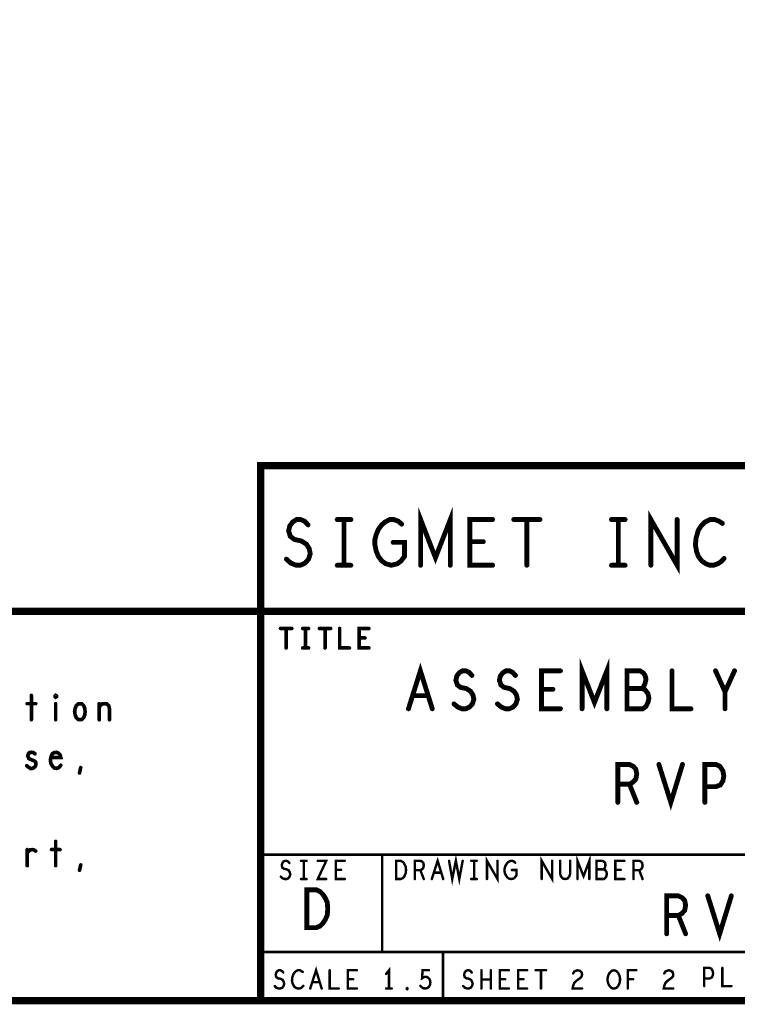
# Model space of a CAD drawing. Extents: x 17.4 to 50.4, y 21.5 to 42.5.
# Tile 13 of 33: x 45.3 to 48.3, y 21.5 to 25.5. Entities that reach past the tile are written whole.
import ezdxf

# ---------------------------------------------------------------- set-up
doc = ezdxf.new("R2010")
doc.units = 0
doc.layers.add('1', color=2, linetype='CONTINUOUS')

msp = doc.modelspace()

# ---------------------------------------------------------------- linework, layer by layer
at = {"layer": '1'}
for points, const_width in [([(17.43, 21.495), (50.43, 21.495), (50.43, 42.495), (17.43, 42.495), (17.43, 21.495)], 0.03), ([(46.33, 21.495), (46.33, 23.695), (50.43, 23.695)], 0.03), ([(46.988, 23.285), (46.988, 23.473), (47.049, 23.316), (47.11, 23.473), (47.11, 23.285)], 0.02), ([(46.436, 23.31), (46.454, 23.294), (46.476, 23.285), (46.494, 23.285), (46.513, 23.294), (46.527, 23.31), (46.534, 23.332), (46.53, 23.353), (46.518, 23.372), (46.497, 23.385), (46.469, 23.391), (46.452, 23.404), (46.445, 23.426), (46.45, 23.447), (46.462, 23.463), (46.478, 23.473), (46.494, 23.473), (46.511, 23.466), (46.525, 23.451)], 0.02), ([(46.645, 23.473), (46.701, 23.473)], 0.02), ([(46.673, 23.473), (46.673, 23.285)], 0.02), ([(46.875, 23.379), (46.922, 23.379), (46.922, 23.322), (46.908, 23.303), (46.892, 23.291), (46.868, 23.285), (46.845, 23.291), (46.828, 23.303), (46.814, 23.322), (46.805, 23.344), (46.8, 23.369), (46.8, 23.391), (46.805, 23.41), (46.814, 23.432), (46.828, 23.451), (46.842, 23.463), (46.861, 23.473), (46.877, 23.473), (46.896, 23.466), (46.91, 23.454)], 0.02), ([(47.284, 23.285), (47.19, 23.285), (47.19, 23.473), (47.284, 23.473)], 0.02), ([(47.371, 23.473), (47.479, 23.473)], 0.02), ([(47.425, 23.473), (47.425, 23.285)], 0.02), ([(47.773, 23.473), (47.829, 23.473)], 0.02), ([(47.801, 23.473), (47.801, 23.285)], 0.02), ([(47.935, 23.285), (47.935, 23.473), (48.043, 23.285), (48.043, 23.473)], 0.02), ([(48.229, 23.457), (48.215, 23.466), (48.198, 23.473), (48.179, 23.473), (48.158, 23.463), (48.142, 23.447), (48.13, 23.429), (48.121, 23.397), (48.118, 23.369), (48.123, 23.341), (48.13, 23.322), (48.144, 23.303), (48.161, 23.291), (48.177, 23.285), (48.193, 23.285), (48.21, 23.291), (48.224, 23.3), (48.236, 23.313)], 0.02), ([(47.246, 23.382), (47.19, 23.382)], 0.02), ([(46.645, 23.285), (46.701, 23.285)], 0.02), ([(47.773, 23.285), (47.829, 23.285)], 0.02), ([(50.43, 23.095), (44.23, 23.095), (40.43, 23.095), (40.43, 21.495)], 0.03), ([(46.412, 23.025), (46.458, 23.025)], 0.015), ([(46.435, 23.025), (46.435, 22.945)], 0.015), ([(46.503, 23.025), (46.527, 23.025)], 0.015), ([(46.515, 23.025), (46.515, 22.945)], 0.015), ([(46.572, 23.025), (46.618, 23.025)], 0.015), ([(46.595, 23.025), (46.595, 22.945)], 0.015), ([(46.655, 23.025), (46.655, 22.945), (46.695, 22.945)], 0.015), ([(46.775, 22.945), (46.735, 22.945), (46.735, 23.025), (46.775, 23.025)], 0.015), ([(46.759, 22.986), (46.735, 22.986)], 0.015), ([(46.503, 22.945), (46.527, 22.945)], 0.015), ([(46.938, 22.695), (46.987, 22.851), (47.036, 22.695)], 0.02), ([(47.652, 22.695), (47.652, 22.851), (47.703, 22.721), (47.754, 22.851), (47.754, 22.695)], 0.02), ([(47.125, 22.715), (47.141, 22.702), (47.158, 22.695), (47.174, 22.695), (47.189, 22.702), (47.201, 22.715), (47.207, 22.734), (47.203, 22.752), (47.193, 22.767), (47.176, 22.778), (47.152, 22.783), (47.139, 22.793), (47.133, 22.812), (47.137, 22.83), (47.147, 22.843), (47.16, 22.851), (47.174, 22.851), (47.187, 22.845), (47.199, 22.832)], 0.02), ([(47.304, 22.715), (47.32, 22.702), (47.337, 22.695), (47.353, 22.695), (47.368, 22.702), (47.38, 22.715), (47.386, 22.734), (47.382, 22.752), (47.372, 22.767), (47.355, 22.778), (47.331, 22.783), (47.318, 22.793), (47.312, 22.812), (47.316, 22.83), (47.326, 22.843), (47.339, 22.851), (47.353, 22.851), (47.366, 22.845), (47.378, 22.832)], 0.02), ([(47.563, 22.695), (47.485, 22.695), (47.485, 22.851), (47.563, 22.851)], 0.02), ([(47.898, 22.778), (47.905, 22.786), (47.911, 22.799), (47.915, 22.817), (47.911, 22.832), (47.903, 22.843), (47.89, 22.851), (47.837, 22.851), (47.837, 22.695), (47.902, 22.695), (47.915, 22.705), (47.923, 22.721), (47.927, 22.739), (47.923, 22.757), (47.911, 22.773), (47.898, 22.778), (47.837, 22.778)], 0.02), ([(48.022, 22.851), (48.022, 22.695), (48.1, 22.695)], 0.02), ([(48.24, 22.695), (48.24, 22.765), (48.201, 22.851)], 0.02), ([(48.279, 22.851), (48.24, 22.765)], 0.02), ([(45.387, 22.75), (45.387, 22.65)], 0.015), ([(45.487, 22.743), (45.485, 22.745), (45.485, 22.748), (45.487, 22.75), (45.49, 22.748), (45.49, 22.745), (45.487, 22.743)], 0.015), ([(47.018, 22.749), (46.956, 22.749)], 0.02), ([(47.532, 22.775), (47.485, 22.775)], 0.02), ([(45.37, 22.716), (45.405, 22.716)], 0.015), ([(45.487, 22.716), (45.487, 22.65)], 0.015), ([(45.587, 22.65), (45.58, 22.651), (45.572, 22.658), (45.567, 22.67), (45.565, 22.683), (45.567, 22.696), (45.572, 22.708), (45.58, 22.715), (45.587, 22.716), (45.595, 22.715), (45.602, 22.708), (45.607, 22.696), (45.608, 22.683), (45.607, 22.67), (45.602, 22.658), (45.595, 22.651), (45.587, 22.65)], 0.015), ([(45.666, 22.7), (45.671, 22.708), (45.678, 22.715), (45.688, 22.716), (45.697, 22.715), (45.705, 22.708), (45.708, 22.696), (45.708, 22.65)], 0.015), ([(45.666, 22.65), (45.666, 22.716)], 0.015), ([(45.368, 22.461), (45.375, 22.455), (45.383, 22.45), (45.391, 22.45), (45.398, 22.453), (45.403, 22.458), (45.406, 22.465), (45.405, 22.475), (45.4, 22.48), (45.377, 22.49), (45.372, 22.501), (45.375, 22.51), (45.38, 22.515), (45.387, 22.516), (45.395, 22.515), (45.402, 22.51)], 0.015), ([(45.468, 22.495), (45.508, 22.495), (45.505, 22.506), (45.498, 22.513), (45.49, 22.516), (45.481, 22.515), (45.473, 22.51), (45.468, 22.498), (45.466, 22.488), (45.466, 22.478), (45.468, 22.468), (45.475, 22.458), (45.482, 22.451), (45.491, 22.45), (45.5, 22.453), (45.508, 22.463)], 0.015), ([(47.799, 22.31), (47.799, 22.466), (47.847, 22.466), (47.863, 22.458), (47.873, 22.447), (47.877, 22.427), (47.873, 22.406), (47.861, 22.393), (47.847, 22.385), (47.799, 22.385)], 0.02), ([(47.968, 22.466), (48.017, 22.31), (48.065, 22.466)], 0.02), ([(48.157, 22.31), (48.157, 22.466), (48.203, 22.466), (48.219, 22.458), (48.231, 22.44), (48.235, 22.419), (48.231, 22.398), (48.221, 22.382), (48.203, 22.375), (48.157, 22.375)], 0.02), ([(45.585, 22.431), (45.59, 22.453)], 0.015), ([(47.847, 22.385), (47.877, 22.31)], 0.02), ([(45.487, 22.15), (45.487, 22.05)], 0.015), ([(45.37, 22.103), (45.376, 22.11), (45.382, 22.115), (45.391, 22.116), (45.397, 22.115), (45.405, 22.11)], 0.015), ([(45.37, 22.05), (45.37, 22.116)], 0.015), ([(45.47, 22.116), (45.505, 22.116)], 0.015), ([(46.33, 22.095), (50.43, 22.095)], 0.01), ([(46.413, 22.005), (46.42, 21.998), (46.429, 21.995), (46.436, 21.995), (46.444, 21.998), (46.449, 22.005), (46.452, 22.013), (46.45, 22.022), (46.446, 22.03), (46.437, 22.035), (46.426, 22.037), (46.419, 22.042), (46.417, 22.051), (46.419, 22.06), (46.423, 22.066), (46.43, 22.07), (46.436, 22.07), (46.443, 22.067), (46.448, 22.061)], 0.01), ([(46.496, 22.07), (46.519, 22.07)], 0.01), ([(46.508, 22.07), (46.508, 21.995)], 0.01), ([(46.565, 22.07), (46.6, 22.07), (46.565, 21.995), (46.6, 21.995)], 0.01), ([(46.676, 21.995), (46.639, 21.995), (46.639, 22.07), (46.676, 22.07)], 0.01), ([(46.83, 21.695), (46.83, 22.095)], 0.01), ([(46.887, 21.995), (46.887, 22.07), (46.906, 22.07), (46.913, 22.066), (46.919, 22.061), (46.923, 22.053), (46.927, 22.045), (46.928, 22.032), (46.927, 22.02), (46.923, 22.011), (46.919, 22.003), (46.913, 21.998), (46.906, 21.995), (46.887, 21.995)], 0.01), ([(46.964, 21.995), (46.964, 22.07), (46.987, 22.07), (46.995, 22.066), (46.999, 22.061), (47.001, 22.051), (46.999, 22.041), (46.994, 22.035), (46.987, 22.031), (46.964, 22.031)], 0.01), ([(47.034, 21.995), (47.058, 22.07), (47.081, 21.995)], 0.01), ([(47.105, 22.07), (47.118, 21.995), (47.133, 22.07), (47.147, 21.995), (47.161, 22.07)], 0.01), ([(47.196, 22.07), (47.219, 22.07)], 0.01), ([(47.208, 22.07), (47.208, 21.995)], 0.01), ([(47.261, 21.995), (47.261, 22.07), (47.304, 21.995), (47.304, 22.07)], 0.01), ([(47.363, 22.032), (47.382, 22.032), (47.382, 22.01), (47.376, 22.002), (47.37, 21.997), (47.36, 21.995), (47.351, 21.997), (47.344, 22.002), (47.339, 22.01), (47.335, 22.018), (47.333, 22.028), (47.333, 22.037), (47.335, 22.045), (47.339, 22.053), (47.344, 22.061), (47.35, 22.066), (47.358, 22.07), (47.364, 22.07), (47.372, 22.067), (47.377, 22.062)], 0.01), ([(47.486, 21.995), (47.486, 22.07), (47.529, 21.995), (47.529, 22.07)], 0.01), ([(47.562, 22.07), (47.562, 22.016), (47.566, 22.005), (47.573, 21.997), (47.583, 21.995), (47.592, 21.997), (47.599, 22.005), (47.603, 22.016), (47.603, 22.07)], 0.01), ([(47.633, 21.995), (47.633, 22.07), (47.658, 22.007), (47.682, 22.07), (47.682, 21.995)], 0.01), ([(47.74, 22.035), (47.744, 22.038), (47.747, 22.045), (47.748, 22.053), (47.747, 22.061), (47.743, 22.066), (47.736, 22.07), (47.711, 22.07), (47.711, 21.995), (47.742, 21.995), (47.748, 22), (47.752, 22.007), (47.754, 22.016), (47.752, 22.025), (47.747, 22.032), (47.74, 22.035), (47.711, 22.035)], 0.01), ([(47.826, 21.995), (47.789, 21.995), (47.789, 22.07), (47.826, 22.07)], 0.01), ([(47.864, 21.995), (47.864, 22.07), (47.887, 22.07), (47.895, 22.066), (47.899, 22.061), (47.901, 22.051), (47.899, 22.041), (47.894, 22.035), (47.887, 22.031), (47.864, 22.031)], 0.01), ([(45.585, 22.031), (45.59, 22.053)], 0.015), ([(46.661, 22.033), (46.639, 22.033)], 0.01), ([(46.987, 22.031), (47.001, 21.995)], 0.01), ([(47.072, 22.021), (47.043, 22.021)], 0.01), ([(47.811, 22.033), (47.789, 22.033)], 0.01), ([(47.887, 22.031), (47.901, 21.995)], 0.01), ([(46.496, 21.995), (46.519, 21.995)], 0.01), ([(47.196, 21.995), (47.219, 21.995)], 0.01), ([(46.52, 21.795), (46.52, 21.951), (46.559, 21.951), (46.575, 21.943), (46.586, 21.932), (46.596, 21.917), (46.604, 21.899), (46.606, 21.873), (46.604, 21.847), (46.596, 21.828), (46.586, 21.813), (46.575, 21.802), (46.559, 21.795), (46.52, 21.795)], 0.02), ([(48, 21.77), (48, 21.926), (48.048, 21.926), (48.064, 21.918), (48.074, 21.907), (48.078, 21.887), (48.074, 21.866), (48.062, 21.853), (48.048, 21.845), (48, 21.845)], 0.02), ([(48.169, 21.926), (48.218, 21.77), (48.266, 21.926)], 0.02), ([(48.048, 21.845), (48.078, 21.77)], 0.02), ([(50.43, 21.695), (46.33, 21.695)], 0.01), ([(47.08, 21.695), (47.08, 21.495)], 0.01), ([(46.388, 21.555), (46.395, 21.548), (46.404, 21.545), (46.411, 21.545), (46.419, 21.548), (46.424, 21.555), (46.427, 21.563), (46.425, 21.572), (46.421, 21.58), (46.412, 21.585), (46.401, 21.587), (46.394, 21.592), (46.392, 21.601), (46.394, 21.61), (46.398, 21.616), (46.405, 21.62), (46.411, 21.62), (46.418, 21.617), (46.423, 21.611)], 0.01), ([(46.503, 21.613), (46.497, 21.617), (46.491, 21.62), (46.483, 21.62), (46.475, 21.616), (46.469, 21.61), (46.464, 21.602), (46.46, 21.59), (46.459, 21.578), (46.461, 21.567), (46.464, 21.56), (46.469, 21.552), (46.476, 21.547), (46.483, 21.545), (46.489, 21.545), (46.496, 21.547), (46.501, 21.551), (46.506, 21.556)], 0.01), ([(46.534, 21.545), (46.558, 21.62), (46.581, 21.545)], 0.01), ([(46.614, 21.62), (46.614, 21.545), (46.651, 21.545)], 0.01), ([(46.726, 21.545), (46.689, 21.545), (46.689, 21.62), (46.726, 21.62)], 0.01), ([(46.858, 21.545), (46.858, 21.62), (46.846, 21.605)], 0.01), ([(46.987, 21.556), (46.993, 21.55), (46.999, 21.546), (47.008, 21.545), (47.016, 21.547), (47.022, 21.552), (47.027, 21.561), (47.028, 21.571), (47.026, 21.581), (47.022, 21.587), (47.015, 21.592), (47.008, 21.593), (47.002, 21.592), (46.994, 21.587), (46.996, 21.62), (47.022, 21.62)], 0.01), ([(47.163, 21.555), (47.17, 21.548), (47.179, 21.545), (47.186, 21.545), (47.194, 21.548), (47.199, 21.555), (47.202, 21.563), (47.2, 21.572), (47.196, 21.58), (47.187, 21.585), (47.176, 21.587), (47.169, 21.592), (47.167, 21.601), (47.169, 21.61), (47.173, 21.616), (47.18, 21.62), (47.186, 21.62), (47.193, 21.617), (47.198, 21.611)], 0.01), ([(47.238, 21.545), (47.238, 21.62)], 0.01), ([(47.277, 21.62), (47.277, 21.545)], 0.01), ([(47.351, 21.545), (47.314, 21.545), (47.314, 21.62), (47.351, 21.62)], 0.01), ([(47.426, 21.545), (47.389, 21.545), (47.389, 21.62), (47.426, 21.62)], 0.01), ([(47.461, 21.62), (47.504, 21.62)], 0.01), ([(47.483, 21.62), (47.483, 21.545)], 0.01), ([(47.615, 21.607), (47.62, 21.615), (47.627, 21.618), (47.634, 21.62), (47.644, 21.617), (47.65, 21.611), (47.652, 21.603), (47.651, 21.596), (47.647, 21.59), (47.629, 21.577), (47.62, 21.568), (47.615, 21.556), (47.613, 21.545), (47.652, 21.545)], 0.01), ([(47.783, 21.545), (47.775, 21.546), (47.769, 21.551), (47.763, 21.558), (47.759, 21.567), (47.757, 21.577), (47.757, 21.587), (47.759, 21.597), (47.763, 21.606), (47.769, 21.613), (47.775, 21.618), (47.783, 21.62), (47.79, 21.618), (47.797, 21.613), (47.802, 21.606), (47.806, 21.597), (47.808, 21.587), (47.808, 21.577), (47.806, 21.567), (47.802, 21.558), (47.797, 21.551), (47.79, 21.546), (47.783, 21.545)], 0.01), ([(47.84, 21.545), (47.84, 21.62), (47.875, 21.62)], 0.01), ([(47.99, 21.607), (47.995, 21.615), (48.002, 21.618), (48.009, 21.62), (48.019, 21.617), (48.025, 21.611), (48.027, 21.603), (48.026, 21.596), (48.022, 21.59), (48.004, 21.577), (47.995, 21.568), (47.99, 21.556), (47.988, 21.545), (48.027, 21.545)], 0.01), ([(48.154, 21.555), (48.154, 21.63), (48.176, 21.63), (48.184, 21.626), (48.189, 21.617), (48.191, 21.607), (48.189, 21.597), (48.185, 21.59), (48.176, 21.586), (48.154, 21.586)], 0.01), ([(48.229, 21.63), (48.229, 21.555), (48.266, 21.555)], 0.01), ([(46.572, 21.571), (46.543, 21.571)], 0.01), ([(46.711, 21.583), (46.689, 21.583)], 0.01), ([(47.277, 21.582), (47.238, 21.582)], 0.01), ([(47.336, 21.583), (47.314, 21.583)], 0.01), ([(47.411, 21.583), (47.389, 21.583)], 0.01), ([(47.862, 21.583), (47.84, 21.583)], 0.01), ([(46.846, 21.545), (46.869, 21.545)], 0.01), ([(46.933, 21.542), (46.931, 21.543), (46.931, 21.546), (46.933, 21.547), (46.934, 21.546), (46.934, 21.543), (46.933, 21.542)], 0.01)]:
    msp.add_lwpolyline(points, dxfattribs=dict(at, const_width=const_width))
for points, const_width in [([(46.65, 23.473, 1), (46.64, 23.473, 1)], 0.01), ([(46.678, 23.473, 1), (46.668, 23.473, 1)], 0.01), ([(46.706, 23.473, 1), (46.696, 23.473, 1)], 0.01), ([(47.289, 23.473, 1), (47.279, 23.473, 1)], 0.01), ([(47.376, 23.473, 1), (47.366, 23.473, 1)], 0.01), ([(47.43, 23.473, 1), (47.42, 23.473, 1)], 0.01), ([(47.484, 23.473, 1), (47.474, 23.473, 1)], 0.01), ([(47.778, 23.473, 1), (47.768, 23.473, 1)], 0.01), ([(47.806, 23.473, 1), (47.796, 23.473, 1)], 0.01), ([(47.834, 23.473, 1), (47.824, 23.473, 1)], 0.01), ([(48.048, 23.473, 1), (48.038, 23.473, 1)], 0.01), ([(46.53, 23.451, 1), (46.52, 23.451, 1)], 0.01), ([(46.915, 23.454, 1), (46.905, 23.454, 1)], 0.01), ([(48.234, 23.457, 1), (48.224, 23.457, 1)], 0.01), ([(46.88, 23.379, 1), (46.87, 23.379, 1)], 0.01), ([(47.195, 23.382, 1), (47.185, 23.382, 1)], 0.01), ([(47.251, 23.382, 1), (47.241, 23.382, 1)], 0.01), ([(46.441, 23.31, 1), (46.431, 23.31, 1)], 0.01), ([(48.241, 23.313, 1), (48.231, 23.313, 1)], 0.01), ([(46.65, 23.285, 1), (46.64, 23.285, 1)], 0.01), ([(46.678, 23.285, 1), (46.668, 23.285, 1)], 0.01), ([(46.706, 23.285, 1), (46.696, 23.285, 1)], 0.01), ([(46.993, 23.285, 1), (46.983, 23.285, 1)], 0.01), ([(47.115, 23.285, 1), (47.105, 23.285, 1)], 0.01), ([(47.289, 23.285, 1), (47.279, 23.285, 1)], 0.01), ([(47.43, 23.285, 1), (47.42, 23.285, 1)], 0.01), ([(47.778, 23.285, 1), (47.768, 23.285, 1)], 0.01), ([(47.806, 23.285, 1), (47.796, 23.285, 1)], 0.01), ([(47.834, 23.285, 1), (47.824, 23.285, 1)], 0.01), ([(47.94, 23.285, 1), (47.93, 23.285, 1)], 0.01), ([(46.41575, 23.025, 1), (46.40825, 23.025, 1)], 0.0075), ([(46.43875, 23.025, 1), (46.43125, 23.025, 1)], 0.0075), ([(46.46175, 23.025, 1), (46.45425, 23.025, 1)], 0.0075), ([(46.50675, 23.025, 1), (46.49925, 23.025, 1)], 0.0075), ([(46.51875, 23.025, 1), (46.51125, 23.025, 1)], 0.0075), ([(46.53075, 23.025, 1), (46.52325, 23.025, 1)], 0.0075), ([(46.57575, 23.025, 1), (46.56825, 23.025, 1)], 0.0075), ([(46.59875, 23.025, 1), (46.59125, 23.025, 1)], 0.0075), ([(46.62175, 23.025, 1), (46.61425, 23.025, 1)], 0.0075), ([(46.65875, 23.025, 1), (46.65125, 23.025, 1)], 0.0075), ([(46.77875, 23.025, 1), (46.77125, 23.025, 1)], 0.0075), ([(46.73875, 22.986, 1), (46.73125, 22.986, 1)], 0.0075), ([(46.76275, 22.986, 1), (46.75525, 22.986, 1)], 0.0075), ([(46.43875, 22.945, 1), (46.43125, 22.945, 1)], 0.0075), ([(46.50675, 22.945, 1), (46.49925, 22.945, 1)], 0.0075), ([(46.51875, 22.945, 1), (46.51125, 22.945, 1)], 0.0075), ([(46.53075, 22.945, 1), (46.52325, 22.945, 1)], 0.0075), ([(46.59875, 22.945, 1), (46.59125, 22.945, 1)], 0.0075), ([(46.69875, 22.945, 1), (46.69125, 22.945, 1)], 0.0075), ([(46.77875, 22.945, 1), (46.77125, 22.945, 1)], 0.0075), ([(47.204, 22.832, 1), (47.194, 22.832, 1)], 0.01), ([(47.383, 22.832, 1), (47.373, 22.832, 1)], 0.01), ([(47.568, 22.851, 1), (47.558, 22.851, 1)], 0.01), ([(48.027, 22.851, 1), (48.017, 22.851, 1)], 0.01), ([(48.206, 22.851, 1), (48.196, 22.851, 1)], 0.01), ([(48.284, 22.851, 1), (48.274, 22.851, 1)], 0.01), ([(45.39075, 22.75, 1), (45.38325, 22.75, 1)], 0.0075), ([(45.49075, 22.743, 1), (45.48325, 22.743, 1)], 0.0075), ([(45.49075, 22.743, 1), (45.48325, 22.743, 1)], 0.0075), ([(46.961, 22.749, 1), (46.951, 22.749, 1)], 0.01), ([(47.023, 22.749, 1), (47.013, 22.749, 1)], 0.01), ([(47.49, 22.775, 1), (47.48, 22.775, 1)], 0.01), ([(47.537, 22.775, 1), (47.527, 22.775, 1)], 0.01), ([(47.842, 22.778, 1), (47.832, 22.778, 1)], 0.01), ([(47.903, 22.778, 1), (47.893, 22.778, 1)], 0.01), ([(48.245, 22.765, 1), (48.235, 22.765, 1)], 0.01), ([(45.37375, 22.716, 1), (45.36625, 22.716, 1)], 0.0075), ([(45.40875, 22.716, 1), (45.40125, 22.716, 1)], 0.0075), ([(45.49075, 22.716, 1), (45.48325, 22.716, 1)], 0.0075), ([(45.66975, 22.716, 1), (45.66225, 22.716, 1)], 0.0075), ([(47.13, 22.715, 1), (47.12, 22.715, 1)], 0.01), ([(47.309, 22.715, 1), (47.299, 22.715, 1)], 0.01), ([(45.66975, 22.7, 1), (45.66225, 22.7, 1)], 0.0075), ([(46.943, 22.695, 1), (46.933, 22.695, 1)], 0.01), ([(47.041, 22.695, 1), (47.031, 22.695, 1)], 0.01), ([(47.568, 22.695, 1), (47.558, 22.695, 1)], 0.01), ([(47.657, 22.695, 1), (47.647, 22.695, 1)], 0.01), ([(47.759, 22.695, 1), (47.749, 22.695, 1)], 0.01), ([(48.105, 22.695, 1), (48.095, 22.695, 1)], 0.01), ([(48.245, 22.695, 1), (48.235, 22.695, 1)], 0.01), ([(45.39075, 22.65, 1), (45.38325, 22.65, 1)], 0.0075), ([(45.49075, 22.65, 1), (45.48325, 22.65, 1)], 0.0075), ([(45.59075, 22.65, 1), (45.58325, 22.65, 1)], 0.0075), ([(45.59075, 22.65, 1), (45.58325, 22.65, 1)], 0.0075), ([(45.66975, 22.65, 1), (45.66225, 22.65, 1)], 0.0075), ([(45.71175, 22.65, 1), (45.70425, 22.65, 1)], 0.0075), ([(45.40575, 22.51, 1), (45.39825, 22.51, 1)], 0.0075), ([(45.37175, 22.461, 1), (45.36425, 22.461, 1)], 0.0075), ([(45.47175, 22.495, 1), (45.46425, 22.495, 1)], 0.0075), ([(45.51175, 22.463, 1), (45.50425, 22.463, 1)], 0.0075), ([(47.973, 22.466, 1), (47.963, 22.466, 1)], 0.01), ([(48.07, 22.466, 1), (48.06, 22.466, 1)], 0.01), ([(45.58875, 22.431, 1), (45.58125, 22.431, 1)], 0.0075), ([(45.59375, 22.453, 1), (45.58625, 22.453, 1)], 0.0075), ([(47.804, 22.385, 1), (47.794, 22.385, 1)], 0.01), ([(47.852, 22.385, 1), (47.842, 22.385, 1)], 0.01), ([(48.162, 22.375, 1), (48.152, 22.375, 1)], 0.01), ([(47.804, 22.31, 1), (47.794, 22.31, 1)], 0.01), ([(47.882, 22.31, 1), (47.872, 22.31, 1)], 0.01), ([(48.162, 22.31, 1), (48.152, 22.31, 1)], 0.01), ([(45.49075, 22.15, 1), (45.48325, 22.15, 1)], 0.0075), ([(45.37375, 22.116, 1), (45.36625, 22.116, 1)], 0.0075), ([(45.37375, 22.103, 1), (45.36625, 22.103, 1)], 0.0075), ([(45.40875, 22.11, 1), (45.40125, 22.11, 1)], 0.0075), ([(45.47375, 22.116, 1), (45.46625, 22.116, 1)], 0.0075), ([(45.50875, 22.116, 1), (45.50125, 22.116, 1)], 0.0075), ([(46.3325, 22.095, 1), (46.3275, 22.095, 1)], 0.005), ([(46.4505, 22.061, 1), (46.4455, 22.061, 1)], 0.005), ([(46.4985, 22.07, 1), (46.4935, 22.07, 1)], 0.005), ([(46.5105, 22.07, 1), (46.5055, 22.07, 1)], 0.005), ([(46.5215, 22.07, 1), (46.5165, 22.07, 1)], 0.005), ([(46.5675, 22.07, 1), (46.5625, 22.07, 1)], 0.005), ([(46.6785, 22.07, 1), (46.6735, 22.07, 1)], 0.005), ([(46.8325, 22.095, 1), (46.8275, 22.095, 1)], 0.005), ([(47.1075, 22.07, 1), (47.1025, 22.07, 1)], 0.005), ([(47.1635, 22.07, 1), (47.1585, 22.07, 1)], 0.005), ([(47.1985, 22.07, 1), (47.1935, 22.07, 1)], 0.005), ([(47.2105, 22.07, 1), (47.2055, 22.07, 1)], 0.005), ([(47.2215, 22.07, 1), (47.2165, 22.07, 1)], 0.005), ([(47.3065, 22.07, 1), (47.3015, 22.07, 1)], 0.005), ([(47.3795, 22.062, 1), (47.3745, 22.062, 1)], 0.005), ([(47.5315, 22.07, 1), (47.5265, 22.07, 1)], 0.005), ([(47.5645, 22.07, 1), (47.5595, 22.07, 1)], 0.005), ([(47.6055, 22.07, 1), (47.6005, 22.07, 1)], 0.005), ([(47.8285, 22.07, 1), (47.8235, 22.07, 1)], 0.005), ([(45.37375, 22.05, 1), (45.36625, 22.05, 1)], 0.0075), ([(45.49075, 22.05, 1), (45.48325, 22.05, 1)], 0.0075), ([(45.58875, 22.031, 1), (45.58125, 22.031, 1)], 0.0075), ([(45.59375, 22.053, 1), (45.58625, 22.053, 1)], 0.0075), ([(46.6415, 22.033, 1), (46.6365, 22.033, 1)], 0.005), ([(46.6635, 22.033, 1), (46.6585, 22.033, 1)], 0.005), ([(46.9665, 22.031, 1), (46.9615, 22.031, 1)], 0.005), ([(46.9895, 22.031, 1), (46.9845, 22.031, 1)], 0.005), ([(47.0455, 22.021, 1), (47.0405, 22.021, 1)], 0.005), ([(47.0745, 22.021, 1), (47.0695, 22.021, 1)], 0.005), ([(47.3655, 22.032, 1), (47.3605, 22.032, 1)], 0.005), ([(47.7135, 22.035, 1), (47.7085, 22.035, 1)], 0.005), ([(47.7425, 22.035, 1), (47.7375, 22.035, 1)], 0.005), ([(47.7915, 22.033, 1), (47.7865, 22.033, 1)], 0.005), ([(47.8135, 22.033, 1), (47.8085, 22.033, 1)], 0.005), ([(47.8665, 22.031, 1), (47.8615, 22.031, 1)], 0.005), ([(47.8895, 22.031, 1), (47.8845, 22.031, 1)], 0.005), ([(46.4155, 22.005, 1), (46.4105, 22.005, 1)], 0.005), ([(46.4985, 21.995, 1), (46.4935, 21.995, 1)], 0.005), ([(46.5105, 21.995, 1), (46.5055, 21.995, 1)], 0.005), ([(46.5215, 21.995, 1), (46.5165, 21.995, 1)], 0.005), ([(46.6025, 21.995, 1), (46.5975, 21.995, 1)], 0.005), ([(46.6785, 21.995, 1), (46.6735, 21.995, 1)], 0.005), ([(46.8895, 21.995, 1), (46.8845, 21.995, 1)], 0.005), ([(46.8895, 21.995, 1), (46.8845, 21.995, 1)], 0.005), ([(46.9665, 21.995, 1), (46.9615, 21.995, 1)], 0.005), ([(47.0035, 21.995, 1), (46.9985, 21.995, 1)], 0.005), ([(47.0365, 21.995, 1), (47.0315, 21.995, 1)], 0.005), ([(47.0835, 21.995, 1), (47.0785, 21.995, 1)], 0.005), ([(47.1985, 21.995, 1), (47.1935, 21.995, 1)], 0.005), ([(47.2105, 21.995, 1), (47.2055, 21.995, 1)], 0.005), ([(47.2215, 21.995, 1), (47.2165, 21.995, 1)], 0.005), ([(47.2635, 21.995, 1), (47.2585, 21.995, 1)], 0.005), ([(47.4885, 21.995, 1), (47.4835, 21.995, 1)], 0.005), ([(47.6355, 21.995, 1), (47.6305, 21.995, 1)], 0.005), ([(47.6845, 21.995, 1), (47.6795, 21.995, 1)], 0.005), ([(47.8285, 21.995, 1), (47.8235, 21.995, 1)], 0.005), ([(47.8665, 21.995, 1), (47.8615, 21.995, 1)], 0.005), ([(47.9035, 21.995, 1), (47.8985, 21.995, 1)], 0.005), ([(48.174, 21.926, 1), (48.164, 21.926, 1)], 0.01), ([(48.271, 21.926, 1), (48.261, 21.926, 1)], 0.01), ([(48.005, 21.845, 1), (47.995, 21.845, 1)], 0.01), ([(48.053, 21.845, 1), (48.043, 21.845, 1)], 0.01), ([(46.525, 21.795, 1), (46.515, 21.795, 1)], 0.01), ([(46.525, 21.795, 1), (46.515, 21.795, 1)], 0.01), ([(48.005, 21.77, 1), (47.995, 21.77, 1)], 0.01), ([(48.083, 21.77, 1), (48.073, 21.77, 1)], 0.01), ([(46.3325, 21.695, 1), (46.3275, 21.695, 1)], 0.005), ([(46.8325, 21.695, 1), (46.8275, 21.695, 1)], 0.005), ([(47.0825, 21.695, 1), (47.0775, 21.695, 1)], 0.005), ([(46.4255, 21.611, 1), (46.4205, 21.611, 1)], 0.005), ([(46.5055, 21.613, 1), (46.5005, 21.613, 1)], 0.005), ([(46.6165, 21.62, 1), (46.6115, 21.62, 1)], 0.005), ([(46.7285, 21.62, 1), (46.7235, 21.62, 1)], 0.005), ([(47.0245, 21.62, 1), (47.0195, 21.62, 1)], 0.005), ([(47.2005, 21.611, 1), (47.1955, 21.611, 1)], 0.005), ([(47.2405, 21.62, 1), (47.2355, 21.62, 1)], 0.005), ([(47.2795, 21.62, 1), (47.2745, 21.62, 1)], 0.005), ([(47.3535, 21.62, 1), (47.3485, 21.62, 1)], 0.005), ([(47.4285, 21.62, 1), (47.4235, 21.62, 1)], 0.005), ([(47.4635, 21.62, 1), (47.4585, 21.62, 1)], 0.005), ([(47.4855, 21.62, 1), (47.4805, 21.62, 1)], 0.005), ([(47.5065, 21.62, 1), (47.5015, 21.62, 1)], 0.005), ([(47.8775, 21.62, 1), (47.8725, 21.62, 1)], 0.005), ([(48.2315, 21.63, 1), (48.2265, 21.63, 1)], 0.005), ([(46.5455, 21.571, 1), (46.5405, 21.571, 1)], 0.005), ([(46.5745, 21.571, 1), (46.5695, 21.571, 1)], 0.005), ([(46.6915, 21.583, 1), (46.6865, 21.583, 1)], 0.005), ([(46.7135, 21.583, 1), (46.7085, 21.583, 1)], 0.005), ([(46.8485, 21.605, 1), (46.8435, 21.605, 1)], 0.005), ([(47.2405, 21.582, 1), (47.2355, 21.582, 1)], 0.005), ([(47.2795, 21.582, 1), (47.2745, 21.582, 1)], 0.005), ([(47.3165, 21.583, 1), (47.3115, 21.583, 1)], 0.005), ([(47.3385, 21.583, 1), (47.3335, 21.583, 1)], 0.005), ([(47.3915, 21.583, 1), (47.3865, 21.583, 1)], 0.005), ([(47.4135, 21.583, 1), (47.4085, 21.583, 1)], 0.005), ([(47.6175, 21.607, 1), (47.6125, 21.607, 1)], 0.005), ([(47.8425, 21.583, 1), (47.8375, 21.583, 1)], 0.005), ([(47.8645, 21.583, 1), (47.8595, 21.583, 1)], 0.005), ([(47.9925, 21.607, 1), (47.9875, 21.607, 1)], 0.005), ([(48.1565, 21.586, 1), (48.1515, 21.586, 1)], 0.005), ([(46.3905, 21.555, 1), (46.3855, 21.555, 1)], 0.005), ([(46.5085, 21.556, 1), (46.5035, 21.556, 1)], 0.005), ([(46.5365, 21.545, 1), (46.5315, 21.545, 1)], 0.005), ([(46.5835, 21.545, 1), (46.5785, 21.545, 1)], 0.005), ([(46.6535, 21.545, 1), (46.6485, 21.545, 1)], 0.005), ([(46.7285, 21.545, 1), (46.7235, 21.545, 1)], 0.005), ([(46.8485, 21.545, 1), (46.8435, 21.545, 1)], 0.005), ([(46.8605, 21.545, 1), (46.8555, 21.545, 1)], 0.005), ([(46.8715, 21.545, 1), (46.8665, 21.545, 1)], 0.005), ([(46.9355, 21.542, 1), (46.9305, 21.542, 1)], 0.005), ([(46.9355, 21.542, 1), (46.9305, 21.542, 1)], 0.005), ([(46.9895, 21.556, 1), (46.9845, 21.556, 1)], 0.005), ([(47.1655, 21.555, 1), (47.1605, 21.555, 1)], 0.005), ([(47.2405, 21.545, 1), (47.2355, 21.545, 1)], 0.005), ([(47.2795, 21.545, 1), (47.2745, 21.545, 1)], 0.005), ([(47.3535, 21.545, 1), (47.3485, 21.545, 1)], 0.005), ([(47.4285, 21.545, 1), (47.4235, 21.545, 1)], 0.005), ([(47.4855, 21.545, 1), (47.4805, 21.545, 1)], 0.005), ([(47.6545, 21.545, 1), (47.6495, 21.545, 1)], 0.005), ([(47.7855, 21.545, 1), (47.7805, 21.545, 1)], 0.005), ([(47.7855, 21.545, 1), (47.7805, 21.545, 1)], 0.005), ([(47.8425, 21.545, 1), (47.8375, 21.545, 1)], 0.005), ([(48.0295, 21.545, 1), (48.0245, 21.545, 1)], 0.005), ([(48.1565, 21.555, 1), (48.1515, 21.555, 1)], 0.005), ([(48.2685, 21.555, 1), (48.2635, 21.555, 1)], 0.005), ([(46.3375, 21.495, 1), (46.3225, 21.495, 1)], 0.015), ([(47.0825, 21.495, 1), (47.0775, 21.495, 1)], 0.005)]:
    msp.add_lwpolyline(points, format="xyb", close=True, dxfattribs=dict(at, const_width=const_width))

doc.saveas('drawing.dxf')
